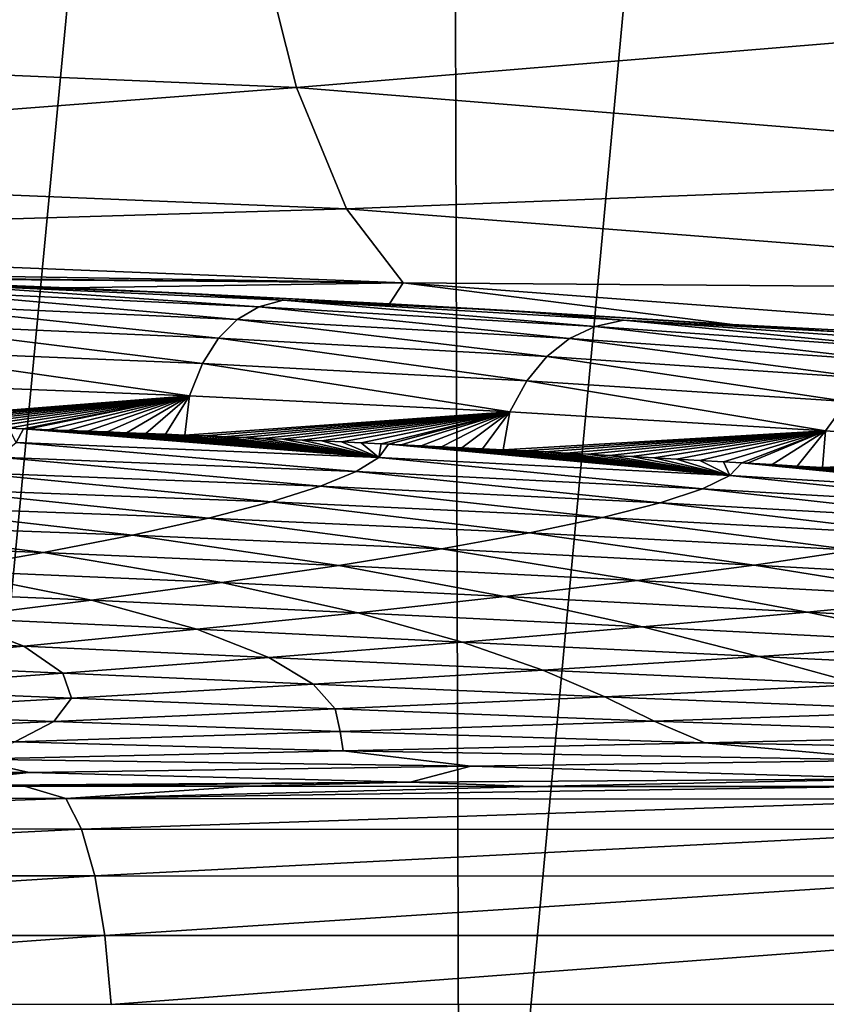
# Model space of a CAD drawing. Header units: metres. Extents: x -136 to 36, y -263 to -20.
# Tile 69 of 99: x 4.41 to 6.35, y -69.6 to -67.22. Entities that reach past the tile are written whole.
import ezdxf

# ---------------------------------------------------------------- set-up
doc = ezdxf.new("R2010")
doc.units = ezdxf.units.M
doc.layers.add('solid_11_382_034_XXX', color=7, linetype='CONTINUOUS')

msp = doc.modelspace()

# ---------------------------------------------------------------- linework, layer by layer
at = {"layer": 'solid_11_382_034_XXX'}
for points in [[(5.432197, -57.603088, 22.381208), (4.091122, -57.603088, 22.665129), (4.120614, -71.431091, 22.659779)], [(5.432197, -57.603088, 22.381208), (4.120614, -71.431091, 22.659779), (5.471212, -71.430115, 22.371689)], [(6.753975, -57.603088, 22.017899), (5.432197, -57.603088, 22.381208), (5.471212, -71.430115, 22.371689)], [(6.753975, -57.603088, 22.017899), (5.471212, -71.430115, 22.371689), (6.802076, -71.429276, 22.003065)], [(2.512827, -66.879593, -24.265017), (4.976586, -66.989723, -23.873901), (2.565877, -67.279167, -24.833714)], [(4.976586, -66.989723, -23.873901), (5.076524, -67.386421, -24.432999), (2.565877, -67.279167, -24.833714)], [(4.976586, -66.989723, -23.873901), (7.40746, -67.193466, -23.223169), (5.076524, -67.386421, -24.432999)], [(7.40746, -67.193466, -23.223169), (7.556606, -67.586151, -23.766327), (5.076524, -67.386421, -24.432999)], [(2.565877, -67.279167, -24.833714), (5.076524, -67.386421, -24.432999), (2.628613, -67.573349, -25.462532)], [(5.076524, -67.386421, -24.432999), (5.196702, -67.678596, -25.049551), (2.628613, -67.573349, -25.462532)], [(5.076524, -67.386421, -24.432999), (7.556606, -67.586151, -23.766327), (5.196702, -67.678596, -25.049551)], [(2.628613, -67.573349, -25.462532), (5.196702, -67.678596, -25.049551), (2.699121, -67.753166, -26.132298)], [(7.556606, -67.586151, -23.766327), (7.734422, -67.875481, -24.363092), (5.196702, -67.678596, -25.049551)], [(5.196702, -67.678596, -25.049551), (5.333454, -67.857346, -25.704758), (2.699121, -67.753166, -26.132298)], [(5.196702, -67.678596, -25.049551), (7.734422, -67.875481, -24.363092), (5.333454, -67.857346, -25.704758)], [(2.699121, -67.753166, -26.132298), (5.333454, -67.857346, -25.704758), (3.207725, -67.823456, -26.757204)], [(5.333454, -67.857346, -25.704758), (3.843963, -67.842621, -26.660671), (3.207725, -67.823456, -26.757204)], [(5.333454, -67.857346, -25.704758), (3.938312, -67.845901, -26.644772), (3.843963, -67.842621, -26.660671)], [(4.786355, -67.880859, -26.613062), (3.938312, -67.845901, -26.644772), (4.524548, -67.869026, -26.536697)], [(5.333454, -67.857346, -25.704758), (4.524548, -67.869026, -26.536697), (3.938312, -67.845901, -26.644772)], [(4.188684, -67.8592, -30.652718), (3.938312, -67.845901, -26.644772), (4.786355, -67.880859, -26.613062)], [(4.140227, -67.875824, -34.676079), (4.188684, -67.8592, -30.652718), (4.985332, -67.914772, -34.689224)], [(5.043853, -67.898766, -30.641594), (4.188684, -67.8592, -30.652718), (4.786355, -67.880859, -26.613062)], [(4.985332, -67.914772, -34.689224), (4.188684, -67.8592, -30.652718), (5.043853, -67.898766, -30.641594)], [(5.333454, -67.857346, -25.704758), (5.300015, -67.907265, -26.36912), (4.524548, -67.869026, -26.536697)], [(4.786355, -67.880859, -26.613062), (4.524548, -67.869026, -26.536697), (5.300015, -67.907265, -26.36912)], [(5.333454, -67.857346, -25.704758), (6.127439, -67.957779, -26.160076), (5.300015, -67.907265, -26.36912)], [(5.333454, -67.857346, -25.704758), (7.935485, -68.052643, -24.99527), (6.127439, -67.957779, -26.160076)], [(7.734422, -67.875481, -24.363092), (7.935485, -68.052643, -24.99527), (5.333454, -67.857346, -25.704758)], [(4.140227, -67.875824, -34.676079), (4.93343, -67.94519, -38.755718), (4.097967, -67.907372, -38.71711)], [(4.140227, -67.875824, -34.676079), (4.985332, -67.914772, -34.689224), (4.93343, -67.94519, -38.755718)], [(5.587213, -67.923607, -26.5741), (4.786355, -67.880859, -26.613062), (5.300015, -67.907265, -26.36912)], [(5.043853, -67.898766, -30.641594), (4.786355, -67.880859, -26.613062), (5.587213, -67.923607, -26.5741)], [(4.097967, -67.907372, -38.71711), (4.888192, -67.990562, -42.853497), (4.061956, -67.954376, -42.787434)], [(4.097967, -67.907372, -38.71711), (4.93343, -67.94519, -38.755718), (4.888192, -67.990562, -42.853497)], [(4.985332, -67.914772, -34.689224), (5.734145, -67.991554, -38.815609), (4.93343, -67.94519, -38.755718)], [(4.985332, -67.914772, -34.689224), (5.043853, -67.898766, -30.641594), (5.795732, -67.96244, -34.714127)], [(4.985332, -67.914772, -34.689224), (5.795732, -67.96244, -34.714127), (5.734145, -67.991554, -38.815609)], [(5.863993, -67.947128, -30.631645), (5.043853, -67.898766, -30.641594), (5.587213, -67.923607, -26.5741)], [(5.795732, -67.96244, -34.714127), (5.043853, -67.898766, -30.641594), (5.863993, -67.947128, -30.631645)], [(5.587213, -67.923607, -26.5741), (5.300015, -67.907265, -26.36912), (6.127439, -67.957779, -26.160076)], [(6.369679, -67.974358, -26.526485), (5.587213, -67.923607, -26.5741), (6.127439, -67.957779, -26.160076)], [(5.863993, -67.947128, -30.631645), (5.587213, -67.923607, -26.5741), (6.369679, -67.974358, -26.526485)], [(4.061956, -67.954376, -42.787434), (4.849893, -68.051628, -46.992836), (4.032438, -68.017517, -46.896664)], [(4.061956, -67.954376, -42.787434), (4.888192, -67.990562, -42.853497), (4.849893, -68.051628, -46.992836)], [(4.93343, -67.94519, -38.755718), (5.679261, -68.035019, -42.948612), (4.888192, -67.990562, -42.853497)], [(4.93343, -67.94519, -38.755718), (5.734145, -67.991554, -38.815609), (5.679261, -68.035019, -42.948612)], [(5.795732, -67.96244, -34.714127), (6.526645, -68.046448, -38.895248), (5.734145, -67.991554, -38.815609)], [(5.795732, -67.96244, -34.714127), (5.863993, -67.947128, -30.631645), (6.598224, -68.018814, -34.749722)], [(5.795732, -67.96244, -34.714127), (6.598224, -68.018814, -34.749722), (6.526645, -68.046448, -38.895248)], [(6.676226, -68.004288, -30.622435), (5.863993, -67.947128, -30.631645), (6.369679, -67.974358, -26.526485)], [(6.598224, -68.018814, -34.749722), (5.863993, -67.947128, -30.631645), (6.676226, -68.004288, -30.622435)], [(6.369679, -67.974358, -26.526485), (6.127439, -67.957779, -26.160076), (6.565544, -67.988243, -26.037361)], [(7.935485, -68.052643, -24.99527), (6.565544, -67.988243, -26.037361), (6.127439, -67.957779, -26.160076)], [(4.888192, -67.990562, -42.853497), (5.63138, -68.09359, -47.12352), (4.849893, -68.051628, -46.992836)], [(4.888192, -67.990562, -42.853497), (5.679261, -68.035019, -42.948612), (5.63138, -68.09359, -47.12352)], [(5.734145, -67.991554, -38.815609), (6.461481, -68.087723, -43.071056), (5.679261, -68.035019, -42.948612)], [(5.734145, -67.991554, -38.815609), (6.526645, -68.046448, -38.895248), (6.461481, -68.087723, -43.071056)], [(4.032438, -68.017517, -46.896664), (4.818453, -68.129112, -51.181484), (4.009351, -68.097473, -51.052055)], [(4.032438, -68.017517, -46.896664), (4.849893, -68.051628, -46.992836), (4.818453, -68.129112, -51.181484)], [(5.679261, -68.035019, -42.948612), (6.403062, -68.143364, -47.28714), (5.63138, -68.09359, -47.12352)], [(5.679261, -68.035019, -42.948612), (6.461481, -68.087723, -43.071056), (6.403062, -68.143364, -47.28714)], [(4.849893, -68.051628, -46.992836), (5.590399, -68.167976, -51.348141), (4.818453, -68.129112, -51.181484)], [(4.849893, -68.051628, -46.992836), (5.63138, -68.09359, -47.12352), (5.590399, -68.167976, -51.348141)], [(4.009351, -68.097473, -51.052055), (4.818453, -68.129112, -51.181484), (3.996223, -68.194748, -55.254559)], [(5.63138, -68.09359, -47.12352), (6.351252, -68.21405, -51.551006), (5.590399, -68.167976, -51.348141)], [(5.63138, -68.09359, -47.12352), (6.403062, -68.143364, -47.28714), (6.351252, -68.21405, -51.551006)], [(4.818453, -68.129112, -51.181484), (4.045401, -68.196289, -55.26342), (3.996223, -68.194748, -55.254559)], [(4.818453, -68.129112, -51.181484), (4.094316, -68.197845, -55.272404), (4.045401, -68.196289, -55.26342)], [(4.818453, -68.129112, -51.181484), (4.142981, -68.199425, -55.281509), (4.094316, -68.197845, -55.272404)], [(4.818453, -68.129112, -51.181484), (4.191408, -68.201027, -55.290741), (4.142981, -68.199425, -55.281509)], [(4.818453, -68.129112, -51.181484), (4.239618, -68.202644, -55.300098), (4.191408, -68.201027, -55.290741)], [(4.818453, -68.129112, -51.181484), (4.287629, -68.204292, -55.309582), (4.239618, -68.202644, -55.300098)], [(4.818453, -68.129112, -51.181484), (4.335455, -68.205956, -55.319202), (4.287629, -68.204292, -55.309582)], [(4.818453, -68.129112, -51.181484), (4.383111, -68.207649, -55.328953), (4.335455, -68.205956, -55.319202)], [(4.818453, -68.129112, -51.181484), (4.417881, -68.2089, -55.33617), (4.383111, -68.207649, -55.328953)], [(4.818453, -68.129112, -51.181484), (4.430615, -68.209358, -55.33884), (4.417881, -68.2089, -55.33617)], [(4.818453, -68.129112, -51.181484), (4.477982, -68.211098, -55.348866), (4.430615, -68.209358, -55.33884)], [(4.818453, -68.129112, -51.181484), (4.525228, -68.21286, -55.359032), (4.477982, -68.211098, -55.348866)], [(4.818453, -68.129112, -51.181484), (4.572372, -68.214653, -55.369343), (4.525228, -68.21286, -55.359032)], [(4.818453, -68.129112, -51.181484), (4.619436, -68.216461, -55.379807), (4.572372, -68.214653, -55.369343)], [(4.818453, -68.129112, -51.181484), (4.666443, -68.218307, -55.390423), (4.619436, -68.216461, -55.379807)], [(4.818453, -68.129112, -51.181484), (4.713407, -68.220169, -55.401196), (4.666443, -68.218307, -55.390423)], [(4.818453, -68.129112, -51.181484), (4.760343, -68.222069, -55.412132), (4.713407, -68.220169, -55.401196)], [(4.818453, -68.129112, -51.181484), (4.807266, -68.223991, -55.423233), (4.760343, -68.222069, -55.412132)], [(4.818453, -68.129112, -51.181484), (5.590399, -68.167976, -51.348141), (4.807266, -68.223991, -55.423233)], [(6.403062, -68.143364, -47.28714), (7.129207, -68.267311, -51.788979), (6.351252, -68.21405, -51.551006)], [(5.590399, -68.167976, -51.348141), (4.854192, -68.225945, -55.434502), (4.807266, -68.223991, -55.423233)], [(5.590399, -68.167976, -51.348141), (4.901141, -68.227928, -55.445946), (4.854192, -68.225945, -55.434502)], [(5.590399, -68.167976, -51.348141), (4.948134, -68.229942, -55.457569), (4.901141, -68.227928, -55.445946)], [(5.590399, -68.167976, -51.348141), (4.995193, -68.231995, -55.469379), (4.948134, -68.229942, -55.457569)], [(5.590399, -68.167976, -51.348141), (5.042346, -68.23407, -55.48138), (4.995193, -68.231995, -55.469379)], [(5.590399, -68.167976, -51.348141), (5.089612, -68.236191, -55.49358), (5.042346, -68.23407, -55.48138)], [(5.590399, -68.167976, -51.348141), (5.137016, -68.238335, -55.505985), (5.089612, -68.236191, -55.49358)], [(5.590399, -68.167976, -51.348141), (5.184578, -68.240524, -55.518608), (5.137016, -68.238335, -55.505985)], [(5.590399, -68.167976, -51.348141), (5.232325, -68.242752, -55.531448), (5.184578, -68.240524, -55.518608)], [(5.590399, -68.167976, -51.348141), (5.280278, -68.245018, -55.544518), (5.232325, -68.242752, -55.531448)], [(5.590399, -68.167976, -51.348141), (5.297922, -68.245857, -55.54937), (5.280278, -68.245018, -55.544518)], [(5.590399, -68.167976, -51.348141), (5.328462, -68.247322, -55.557827), (5.297922, -68.245857, -55.54937)], [(5.590399, -68.167976, -51.348141), (5.376903, -68.249672, -55.571377), (5.328462, -68.247322, -55.557827)], [(5.590399, -68.167976, -51.348141), (5.425644, -68.252068, -55.58519), (5.376903, -68.249672, -55.571377)], [(5.590399, -68.167976, -51.348141), (5.474726, -68.254509, -55.599277), (5.425644, -68.252068, -55.58519)], [(5.590399, -68.167976, -51.348141), (5.524184, -68.257004, -55.613647), (5.474726, -68.254509, -55.599277)], [(5.590399, -68.167976, -51.348141), (5.574055, -68.259544, -55.628319), (5.524184, -68.257004, -55.613647)], [(5.590399, -68.167976, -51.348141), (6.351252, -68.21405, -51.551006), (5.574055, -68.259544, -55.628319)], [(4.383111, -68.207649, -55.328953), (4.417881, -68.2089, -55.33617), (4.40008, -68.242165, -56.655262)], [(4.40008, -68.242165, -56.655262), (4.417881, -68.2089, -55.33617), (5.274637, -68.277786, -56.878666)], [(4.417881, -68.2089, -55.33617), (4.430615, -68.209358, -55.33884), (5.274637, -68.277786, -56.878666)], [(4.430615, -68.209358, -55.33884), (4.477982, -68.211098, -55.348866), (5.274637, -68.277786, -56.878666)], [(4.477982, -68.211098, -55.348866), (4.525228, -68.21286, -55.359032), (5.274637, -68.277786, -56.878666)], [(4.525228, -68.21286, -55.359032), (4.572372, -68.214653, -55.369343), (5.274637, -68.277786, -56.878666)], [(4.572372, -68.214653, -55.369343), (4.619436, -68.216461, -55.379807), (5.274637, -68.277786, -56.878666)], [(4.619436, -68.216461, -55.379807), (4.666443, -68.218307, -55.390423), (5.274637, -68.277786, -56.878666)], [(4.666443, -68.218307, -55.390423), (4.713407, -68.220169, -55.401196), (5.274637, -68.277786, -56.878666)], [(4.713407, -68.220169, -55.401196), (4.760343, -68.222069, -55.412132), (5.274637, -68.277786, -56.878666)], [(4.760343, -68.222069, -55.412132), (4.807266, -68.223991, -55.423233), (5.274637, -68.277786, -56.878666)], [(4.807266, -68.223991, -55.423233), (4.854192, -68.225945, -55.434502), (5.274637, -68.277786, -56.878666)], [(6.351252, -68.21405, -51.551006), (5.624379, -68.262146, -55.643307), (5.574055, -68.259544, -55.628319)], [(6.351252, -68.21405, -51.551006), (5.675183, -68.264793, -55.658619), (5.624379, -68.262146, -55.643307)], [(6.351252, -68.21405, -51.551006), (5.726498, -68.267509, -55.674267), (5.675183, -68.264793, -55.658619)], [(6.351252, -68.21405, -51.551006), (5.778349, -68.270287, -55.690266), (5.726498, -68.267509, -55.674267)], [(6.351252, -68.21405, -51.551006), (5.830761, -68.273117, -55.706623), (5.778349, -68.270287, -55.690266)], [(6.351252, -68.21405, -51.551006), (5.88381, -68.276024, -55.72337), (5.830761, -68.273117, -55.706623)], [(6.351252, -68.21405, -51.551006), (5.937618, -68.278999, -55.740547), (5.88381, -68.276024, -55.72337)], [(6.351252, -68.21405, -51.551006), (5.992324, -68.282059, -55.758202), (5.937618, -68.278999, -55.740547)], [(6.351252, -68.21405, -51.551006), (6.048085, -68.285217, -55.776398), (5.992324, -68.282059, -55.758202)], [(6.351252, -68.21405, -51.551006), (6.105077, -68.288475, -55.795193), (6.048085, -68.285217, -55.776398)], [(6.351252, -68.21405, -51.551006), (6.149801, -68.291054, -55.810085), (6.105077, -68.288475, -55.795193)], [(6.351252, -68.21405, -51.551006), (6.16329, -68.29184, -55.814598), (6.149801, -68.291054, -55.810085)], [(6.351252, -68.21405, -51.551006), (6.222618, -68.295303, -55.834583), (6.16329, -68.29184, -55.814598)], [(6.351252, -68.21405, -51.551006), (6.282817, -68.298851, -55.855068), (6.222618, -68.295303, -55.834583)], [(6.351252, -68.21405, -51.551006), (6.343635, -68.302475, -55.875973), (6.282817, -68.298851, -55.855068)], [(6.351252, -68.21405, -51.551006), (7.129207, -68.267311, -51.788979), (6.343635, -68.302475, -55.875973)], [(4.356245, -68.277412, -57.987278), (4.40008, -68.242165, -56.655262), (5.220208, -68.311646, -58.220772)], [(4.40008, -68.242165, -56.655262), (5.274637, -68.277786, -56.878666), (5.220208, -68.311646, -58.220772)], [(4.854192, -68.225945, -55.434502), (4.901141, -68.227928, -55.445946), (5.274637, -68.277786, -56.878666)], [(4.901141, -68.227928, -55.445946), (4.948134, -68.229942, -55.457569), (5.274637, -68.277786, -56.878666)], [(4.948134, -68.229942, -55.457569), (4.995193, -68.231995, -55.469379), (5.274637, -68.277786, -56.878666)], [(4.995193, -68.231995, -55.469379), (5.042346, -68.23407, -55.48138), (5.274637, -68.277786, -56.878666)], [(5.042346, -68.23407, -55.48138), (5.089612, -68.236191, -55.49358), (5.274637, -68.277786, -56.878666)], [(5.089612, -68.236191, -55.49358), (5.137016, -68.238335, -55.505985), (5.274637, -68.277786, -56.878666)], [(5.137016, -68.238335, -55.505985), (5.184578, -68.240524, -55.518608), (5.274637, -68.277786, -56.878666)], [(5.184578, -68.240524, -55.518608), (5.232325, -68.242752, -55.531448), (5.274637, -68.277786, -56.878666)], [(5.232325, -68.242752, -55.531448), (5.280278, -68.245018, -55.544518), (5.274637, -68.277786, -56.878666)], [(5.280278, -68.245018, -55.544518), (5.297922, -68.245857, -55.54937), (5.274637, -68.277786, -56.878666)], [(5.274637, -68.277786, -56.878666), (5.297922, -68.245857, -55.54937), (6.120472, -68.321259, -57.148479)], [(5.297922, -68.245857, -55.54937), (5.328462, -68.247322, -55.557827), (6.120472, -68.321259, -57.148479)], [(5.328462, -68.247322, -55.557827), (5.376903, -68.249672, -55.571377), (6.120472, -68.321259, -57.148479)], [(5.376903, -68.249672, -55.571377), (5.425644, -68.252068, -55.58519), (6.120472, -68.321259, -57.148479)], [(5.425644, -68.252068, -55.58519), (5.474726, -68.254509, -55.599277), (6.120472, -68.321259, -57.148479)], [(5.474726, -68.254509, -55.599277), (5.524184, -68.257004, -55.613647), (6.120472, -68.321259, -57.148479)], [(5.524184, -68.257004, -55.613647), (5.574055, -68.259544, -55.628319), (6.120472, -68.321259, -57.148479)], [(5.574055, -68.259544, -55.628319), (5.624379, -68.262146, -55.643307), (6.120472, -68.321259, -57.148479)], [(5.624379, -68.262146, -55.643307), (5.675183, -68.264793, -55.658619), (6.120472, -68.321259, -57.148479)], [(5.675183, -68.264793, -55.658619), (5.726498, -68.267509, -55.674267), (6.120472, -68.321259, -57.148479)], [(5.726498, -68.267509, -55.674267), (5.778349, -68.270287, -55.690266), (6.120472, -68.321259, -57.148479)], [(5.778349, -68.270287, -55.690266), (5.830761, -68.273117, -55.706623), (6.120472, -68.321259, -57.148479)], [(5.830761, -68.273117, -55.706623), (5.88381, -68.276024, -55.72337), (6.120472, -68.321259, -57.148479)], [(7.129207, -68.267311, -51.788979), (6.404798, -68.30616, -55.897202), (6.343635, -68.302475, -55.875973)], [(4.285633, -68.31459, -59.328251), (4.356245, -68.277412, -57.987278), (5.133964, -68.347389, -59.571278)], [(4.356245, -68.277412, -57.987278), (5.220208, -68.311646, -58.220772), (5.133964, -68.347389, -59.571278)], [(5.220208, -68.311646, -58.220772), (5.274637, -68.277786, -56.878666), (6.055067, -68.353294, -58.498524)], [(5.274637, -68.277786, -56.878666), (6.120472, -68.321259, -57.148479), (6.055067, -68.353294, -58.498524)], [(5.88381, -68.276024, -55.72337), (5.937618, -68.278999, -55.740547), (6.120472, -68.321259, -57.148479)], [(5.937618, -68.278999, -55.740547), (5.992324, -68.282059, -55.758202), (6.120472, -68.321259, -57.148479)], [(5.992324, -68.282059, -55.758202), (6.048085, -68.285217, -55.776398), (6.120472, -68.321259, -57.148479)], [(6.048085, -68.285217, -55.776398), (6.105077, -68.288475, -55.795193), (6.120472, -68.321259, -57.148479)], [(6.105077, -68.288475, -55.795193), (6.149801, -68.291054, -55.810085), (6.120472, -68.321259, -57.148479)], [(6.120472, -68.321259, -57.148479), (6.149801, -68.291054, -55.810085), (6.977816, -68.372612, -57.465515)], [(6.149801, -68.291054, -55.810085), (6.16329, -68.29184, -55.814598), (6.977816, -68.372612, -57.465515)], [(6.16329, -68.29184, -55.814598), (6.222618, -68.295303, -55.834583), (6.977816, -68.372612, -57.465515)], [(6.222618, -68.295303, -55.834583), (6.282817, -68.298851, -55.855068), (6.977816, -68.372612, -57.465515)], [(4.187624, -68.35363, -60.673637), (4.285633, -68.31459, -59.328251), (5.015347, -68.384933, -60.925152)], [(4.285633, -68.31459, -59.328251), (5.133964, -68.347389, -59.571278), (5.015347, -68.384933, -60.925152)], [(5.133964, -68.347389, -59.571278), (5.220208, -68.311646, -58.220772), (5.953081, -68.387123, -59.85553)], [(5.220208, -68.311646, -58.220772), (6.055067, -68.353294, -58.498524), (5.953081, -68.387123, -59.85553)], [(6.282817, -68.298851, -55.855068), (6.343635, -68.302475, -55.875973), (6.977816, -68.372612, -57.465515)], [(6.343635, -68.302475, -55.875973), (6.404798, -68.30616, -55.897202), (6.977816, -68.372612, -57.465515)], [(6.055067, -68.353294, -58.498524), (6.120472, -68.321259, -57.148479), (6.9007, -68.402428, -58.822365)], [(6.120472, -68.321259, -57.148479), (6.977816, -68.372612, -57.465515), (6.9007, -68.402428, -58.822365)], [(4.062001, -68.394432, -62.019096), (4.187624, -68.35363, -60.673637), (4.864237, -68.424194, -62.277607)], [(4.187624, -68.35363, -60.673637), (5.015347, -68.384933, -60.925152), (4.864237, -68.424194, -62.277607)], [(5.015347, -68.384933, -60.925152), (5.133964, -68.347389, -59.571278), (5.814089, -68.422661, -61.214138)], [(5.133964, -68.347389, -59.571278), (5.953081, -68.387123, -59.85553), (5.814089, -68.422661, -61.214138)], [(5.953081, -68.387123, -59.85553), (6.055067, -68.353294, -58.498524), (6.78226, -68.433891, -60.183994)], [(6.055067, -68.353294, -58.498524), (6.9007, -68.402428, -58.822365), (6.78226, -68.433891, -60.183994)], [(4.864237, -68.424194, -62.277607), (5.015347, -68.384933, -60.925152), (5.638118, -68.459816, -62.569302)], [(5.015347, -68.384933, -60.925152), (5.814089, -68.422661, -61.214138), (5.638118, -68.459816, -62.569302)], [(5.814089, -68.422661, -61.214138), (5.953081, -68.387123, -59.85553), (6.622259, -68.466949, -61.544842)], [(5.953081, -68.387123, -59.85553), (6.78226, -68.433891, -60.183994), (6.622259, -68.466949, -61.544842)], [(3.909002, -68.436882, -63.360332), (4.062001, -68.394432, -62.019096), (4.681002, -68.465027, -63.62394)], [(4.062001, -68.394432, -62.019096), (4.864237, -68.424194, -62.277607), (4.681002, -68.465027, -63.62394)], [(3.729324, -68.48082, -64.692932), (3.909002, -68.436882, -63.360332), (4.466502, -68.507301, -64.959343)], [(3.909002, -68.436882, -63.360332), (4.681002, -68.465027, -63.62394), (4.466502, -68.507301, -64.959343)], [(4.681002, -68.465027, -63.62394), (4.864237, -68.424194, -62.277607), (5.425694, -68.498466, -63.916088)], [(4.864237, -68.424194, -62.277607), (5.638118, -68.459816, -62.569302), (5.425694, -68.498466, -63.916088)], [(5.638118, -68.459816, -62.569302), (5.814089, -68.422661, -61.214138), (6.420915, -68.501503, -62.899723)], [(5.814089, -68.422661, -61.214138), (6.622259, -68.466949, -61.544842), (6.420915, -68.501503, -62.899723)], [(5.425694, -68.498466, -63.916088), (5.638118, -68.459816, -62.569302), (6.17894, -68.537453, -64.243607)], [(5.638118, -68.459816, -62.569302), (6.420915, -68.501503, -62.899723), (6.17894, -68.537453, -64.243607)], [(3.729324, -68.48082, -64.692932), (4.466502, -68.507301, -64.959343), (4.222081, -68.55085, -66.278976)], [(4.466502, -68.507301, -64.959343), (4.681002, -68.465027, -63.62394), (5.177847, -68.538483, -65.249474)], [(4.681002, -68.465027, -63.62394), (5.425694, -68.498466, -63.916088), (5.177847, -68.538483, -65.249474)], [(4.222081, -68.55085, -66.278976), (4.466502, -68.507301, -64.959343), (4.8961, -68.579689, -66.5644)], [(4.466502, -68.507301, -64.959343), (5.177847, -68.538483, -65.249474), (4.8961, -68.579689, -66.5644)], [(5.177847, -68.538483, -65.249474), (5.425694, -68.498466, -63.916088), (5.897546, -68.574654, -65.571381)], [(5.425694, -68.498466, -63.916088), (6.17894, -68.537453, -64.243607), (5.897546, -68.574654, -65.571381)], [(6.17894, -68.537453, -64.243607), (6.420915, -68.501503, -62.899723), (6.980894, -68.581993, -64.604317)], [(3.949537, -68.595482, -67.578163), (4.222081, -68.55085, -66.278976), (4.582444, -68.621918, -67.855988)], [(4.222081, -68.55085, -66.278976), (4.8961, -68.579689, -66.5644), (4.582444, -68.621918, -67.855988)], [(4.8961, -68.579689, -66.5644), (5.177847, -68.538483, -65.249474), (5.578431, -68.612984, -66.877914)], [(5.177847, -68.538483, -65.249474), (5.897546, -68.574654, -65.571381), (5.578431, -68.612984, -66.877914)], [(5.897546, -68.574654, -65.571381), (6.17894, -68.537453, -64.243607), (6.664683, -68.61586, -65.922791)], [(6.17894, -68.537453, -64.243607), (6.980894, -68.581993, -64.604317), (6.664683, -68.61586, -65.922791)], [(4.582444, -68.621918, -67.855988), (4.8961, -68.579689, -66.5644), (5.223762, -68.652267, -68.158241)], [(4.8961, -68.579689, -66.5644), (5.578431, -68.612984, -66.877914), (5.223762, -68.652267, -68.158241)], [(5.578431, -68.612984, -66.877914), (5.897546, -68.574654, -65.571381), (6.306902, -68.650764, -67.217117)], [(5.897546, -68.574654, -65.571381), (6.664683, -68.61586, -65.922791), (6.306902, -68.650764, -67.217117)], [(3.949537, -68.595482, -67.578163), (4.582444, -68.621918, -67.855988), (4.239322, -68.665001, -69.119698)], [(4.239322, -68.665001, -69.119698), (4.582444, -68.621918, -67.855988), (4.836153, -68.692352, -69.407738)], [(4.582444, -68.621918, -67.855988), (5.223762, -68.652267, -68.158241), (4.836153, -68.692352, -69.407738)], [(5.223762, -68.652267, -68.158241), (5.578431, -68.612984, -66.877914), (5.909877, -68.686554, -68.482338)], [(5.578431, -68.612984, -66.877914), (6.306902, -68.650764, -67.217117), (5.909877, -68.686554, -68.482338)], [(6.306902, -68.650764, -67.217117), (6.664683, -68.61586, -65.922791), (7.11667, -68.693588, -67.595665)], [(4.836153, -68.692352, -69.407738), (5.223762, -68.652267, -68.158241), (5.476376, -68.723099, -69.713814)], [(5.223762, -68.652267, -68.158241), (5.909877, -68.686554, -68.482338), (5.476376, -68.723099, -69.713814)], [(5.909877, -68.686554, -68.482338), (6.306902, -68.650764, -67.217117), (6.673631, -68.725418, -68.843414)], [(6.306902, -68.650764, -67.217117), (7.11667, -68.693588, -67.595665), (6.673631, -68.725418, -68.843414)], [(3.869597, -68.708755, -70.351524), (4.239322, -68.665001, -69.119698), (4.418649, -68.733078, -70.622276)], [(4.239322, -68.665001, -69.119698), (4.836153, -68.692352, -69.407738), (4.418649, -68.733078, -70.622276)], [(4.418649, -68.733078, -70.622276), (4.836153, -68.692352, -69.407738), (5.009588, -68.760262, -70.907394)], [(4.836153, -68.692352, -69.407738), (5.476376, -68.723099, -69.713814), (5.009588, -68.760262, -70.907394)], [(5.476376, -68.723099, -69.713814), (5.909877, -68.686554, -68.482338), (6.190287, -68.757957, -70.054306)], [(5.909877, -68.686554, -68.482338), (6.673631, -68.725418, -68.843414), (6.190287, -68.757957, -70.054306)], [(3.869597, -68.708755, -70.351524), (4.418649, -68.733078, -70.622276), (3.974671, -68.774284, -71.798386)], [(5.009588, -68.760262, -70.907394), (5.476376, -68.723099, -69.713814), (5.669973, -68.791084, -71.224182)], [(5.476376, -68.723099, -69.713814), (6.190287, -68.757957, -70.054306), (5.669973, -68.791084, -71.224182)], [(3.974671, -68.774284, -71.798386), (4.418649, -68.733078, -70.622276), (4.513083, -68.797905, -72.059509)], [(4.418649, -68.733078, -70.622276), (5.009588, -68.760262, -70.907394), (4.513083, -68.797905, -72.059509)], [(6.190287, -68.757957, -70.054306), (6.673631, -68.725418, -68.843414), (7.015517, -68.797165, -70.428299)], [(4.513083, -68.797905, -72.059509), (5.009588, -68.760262, -70.907394), (5.116402, -68.824699, -72.349403)], [(5.009588, -68.760262, -70.907394), (5.669973, -68.791084, -71.224182), (5.116402, -68.824699, -72.349403)], [(5.669973, -68.791084, -71.224182), (6.190287, -68.757957, -70.054306), (6.436096, -68.825798, -71.571671)], [(6.190287, -68.757957, -70.054306), (7.015517, -68.797165, -70.428299), (6.436096, -68.825798, -71.571671)], [(3.974671, -68.774284, -71.798386), (4.513083, -68.797905, -72.059509), (3.990692, -68.835899, -73.167229)], [(5.116402, -68.824699, -72.349403), (5.669973, -68.791084, -71.224182), (5.81946, -68.854912, -72.666916)], [(5.669973, -68.791084, -71.224182), (6.436096, -68.825798, -71.571671), (5.81946, -68.854912, -72.666916)], [(3.990692, -68.835899, -73.167229), (4.513083, -68.797905, -72.059509), (4.533557, -68.858688, -73.426926)], [(4.513083, -68.797905, -72.059509), (5.116402, -68.824699, -72.349403), (4.533557, -68.858688, -73.426926)], [(3.990692, -68.835899, -73.167229), (4.533557, -68.858688, -73.426926), (3.925563, -68.892975, -74.454277)], [(4.533557, -68.858688, -73.426926), (5.116402, -68.824699, -72.349403), (5.169755, -68.884422, -73.710861)], [(5.116402, -68.824699, -72.349403), (5.81946, -68.854912, -72.666916), (5.169755, -68.884422, -73.710861)], [(5.81946, -68.854912, -72.666916), (6.436096, -68.825798, -71.571671), (6.661743, -68.888977, -73.010132)], [(3.925563, -68.892975, -74.454277), (4.533557, -68.858688, -73.426926), (4.491291, -68.914268, -74.700859)], [(4.533557, -68.858688, -73.426926), (5.169755, -68.884422, -73.710861), (4.491291, -68.914268, -74.700859)], [(5.169755, -68.884422, -73.710861), (5.81946, -68.854912, -72.666916), (5.938175, -68.913536, -74.017212)], [(5.81946, -68.854912, -72.666916), (6.661743, -68.888977, -73.010132), (5.938175, -68.913536, -74.017212)], [(4.491291, -68.914268, -74.700859), (5.169755, -68.884422, -73.710861), (5.181774, -68.938446, -74.966202)], [(5.169755, -68.884422, -73.710861), (5.938175, -68.913536, -74.017212), (5.181774, -68.938446, -74.966202)], [(5.938175, -68.913536, -74.017212), (6.661743, -68.888977, -73.010132), (6.899694, -68.946411, -74.327286)], [(3.925563, -68.892975, -74.454277), (4.491291, -68.914268, -74.700859), (3.788415, -68.944382, -75.634758)], [(5.181774, -68.938446, -74.966202), (5.938175, -68.913536, -74.017212), (6.060454, -68.965874, -75.232353)], [(5.938175, -68.913536, -74.017212), (6.899694, -68.946411, -74.327286), (6.060454, -68.965874, -75.232353)], [(3.788415, -68.944382, -75.634758), (4.491291, -68.914268, -74.700859), (4.39712, -68.963661, -75.854706)], [(4.491291, -68.914268, -74.700859), (5.181774, -68.938446, -74.966202), (4.39712, -68.963661, -75.854706)], [(4.39712, -68.963661, -75.854706), (5.181774, -68.938446, -74.966202), (5.188637, -68.985657, -76.072487)], [(5.181774, -68.938446, -74.966202), (6.060454, -68.965874, -75.232353), (5.188637, -68.985657, -76.072487)], [(6.060454, -68.965874, -75.232353), (6.899694, -68.946411, -74.327286), (7.525903, -68.993187, -75.201332)], [(4.39712, -68.963661, -75.854706), (5.188637, -68.985657, -76.072487), (4.289053, -69.00573, -76.845451)], [(5.188637, -68.985657, -76.072487), (6.060454, -68.965874, -75.232353), (6.529924, -69.00766, -76.056236)], [(6.060454, -68.965874, -75.232353), (7.525903, -68.993187, -75.201332), (6.529924, -69.00766, -76.056236)], [(3.36646, -69.02607, -77.549423), (4.289053, -69.00573, -76.845451), (4.431839, -69.037468, -77.529297)], [(4.289053, -69.00573, -76.845451), (5.188637, -68.985657, -76.072487), (5.496637, -69.022423, -76.833092)], [(4.289053, -69.00573, -76.845451), (5.496637, -69.022423, -76.833092), (4.431839, -69.037468, -77.529297)], [(5.188637, -68.985657, -76.072487), (6.529924, -69.00766, -76.056236), (5.496637, -69.022423, -76.833092)], [(5.496637, -69.022423, -76.833092), (6.529924, -69.00766, -76.056236), (6.539073, -69.05262, -77.180817)], [(3.36646, -69.02607, -77.549423), (4.431839, -69.037468, -77.529297), (3.341364, -69.052773, -78.142723)], [(4.431839, -69.037468, -77.529297), (5.496637, -69.022423, -76.833092), (5.349762, -69.061195, -77.811569)], [(5.496637, -69.022423, -76.833092), (6.539073, -69.05262, -77.180817), (5.349762, -69.061195, -77.811569)], [(3.983474, -69.069901, -78.384865), (3.341364, -69.052773, -78.142723), (4.431839, -69.037468, -77.529297)], [(3.983474, -69.069901, -78.384865), (4.431839, -69.037468, -77.529297), (4.122096, -69.070007, -78.355011)], [(4.431839, -69.037468, -77.529297), (5.349762, -69.061195, -77.811569), (4.122096, -69.070007, -78.355011)], [(5.644881, -69.071091, -77.955803), (5.349762, -69.061195, -77.811569), (6.539073, -69.05262, -77.180817)], [(6.468852, -69.071602, -77.683319), (5.644881, -69.071091, -77.955803), (6.539073, -69.05262, -77.180817)], [(2.276073, -69.099243, -78.842934), (4.122096, -69.070007, -78.355011), (4.42084, -69.070236, -78.287056)], [(2.276073, -69.099243, -78.842934), (4.42084, -69.070236, -78.287056), (4.520155, -69.100624, -78.443237)], [(4.42084, -69.070236, -78.287056), (4.122096, -69.070007, -78.355011), (5.349762, -69.061195, -77.811569)], [(4.95952, -69.070625, -78.151848), (4.42084, -69.070236, -78.287056), (5.349762, -69.061195, -77.811569)], [(4.520155, -69.100624, -78.443237), (4.42084, -69.070236, -78.287056), (4.95952, -69.070625, -78.151848)], [(4.520155, -69.100624, -78.443237), (4.95952, -69.070625, -78.151848), (5.644881, -69.071091, -77.955803)], [(4.520155, -69.100624, -78.443237), (5.644881, -69.071091, -77.955803), (6.468852, -69.071602, -77.683319)], [(4.520155, -69.100624, -78.443237), (6.468852, -69.071602, -77.683319), (6.702398, -69.101662, -77.785011)], [(5.644881, -69.071091, -77.955803), (4.95952, -69.070625, -78.151848), (5.349762, -69.061195, -77.811569)], [(2.276073, -69.099243, -78.842934), (4.520155, -69.100624, -78.443237), (2.29491, -69.173569, -79.004028)], [(4.520155, -69.100624, -78.443237), (4.557742, -69.174454, -78.601242), (2.29491, -69.173569, -79.004028)], [(4.520155, -69.100624, -78.443237), (6.702398, -69.101662, -77.785011), (4.557742, -69.174454, -78.601242)], [(6.702398, -69.101662, -77.785011), (6.758214, -69.17514, -77.937698), (4.557742, -69.174454, -78.601242)], [(2.29491, -69.173569, -79.004028), (4.557742, -69.174454, -78.601242), (2.310904, -69.286469, -79.141235)], [(4.557742, -69.174454, -78.601242), (4.589752, -69.286949, -78.735962), (2.310904, -69.286469, -79.141235)], [(4.557742, -69.174454, -78.601242), (6.758214, -69.17514, -77.937698), (4.589752, -69.286949, -78.735962)], [(6.758214, -69.17514, -77.937698), (6.805812, -69.287331, -78.067993), (4.589752, -69.286949, -78.735962)], [(2.310904, -69.286469, -79.141235), (4.589752, -69.286949, -78.735962), (2.323014, -69.430626, -79.245636)], [(4.589752, -69.286949, -78.735962), (4.614106, -69.430794, -78.838646), (2.323014, -69.430626, -79.245636)], [(4.589752, -69.286949, -78.735962), (6.805812, -69.287331, -78.067993), (4.614106, -69.430794, -78.838646)], [(6.805812, -69.287331, -78.067993), (6.842103, -69.430939, -78.167435), (4.614106, -69.430794, -78.838646)], [(2.323014, -69.430626, -79.245636), (4.614106, -69.430794, -78.838646), (2.330454, -69.596672, -79.310463)], [(4.614106, -69.430794, -78.838646), (4.629221, -69.596642, -78.902634), (2.330454, -69.596672, -79.310463)], [(4.614106, -69.430794, -78.838646), (6.842103, -69.430939, -78.167435), (4.629221, -69.596642, -78.902634)], [(6.842103, -69.430939, -78.167435), (6.864728, -69.596642, -78.229546), (4.629221, -69.596642, -78.902634)]]:
    msp.add_3dface(points, dxfattribs=at)

doc.saveas('drawing.dxf')
